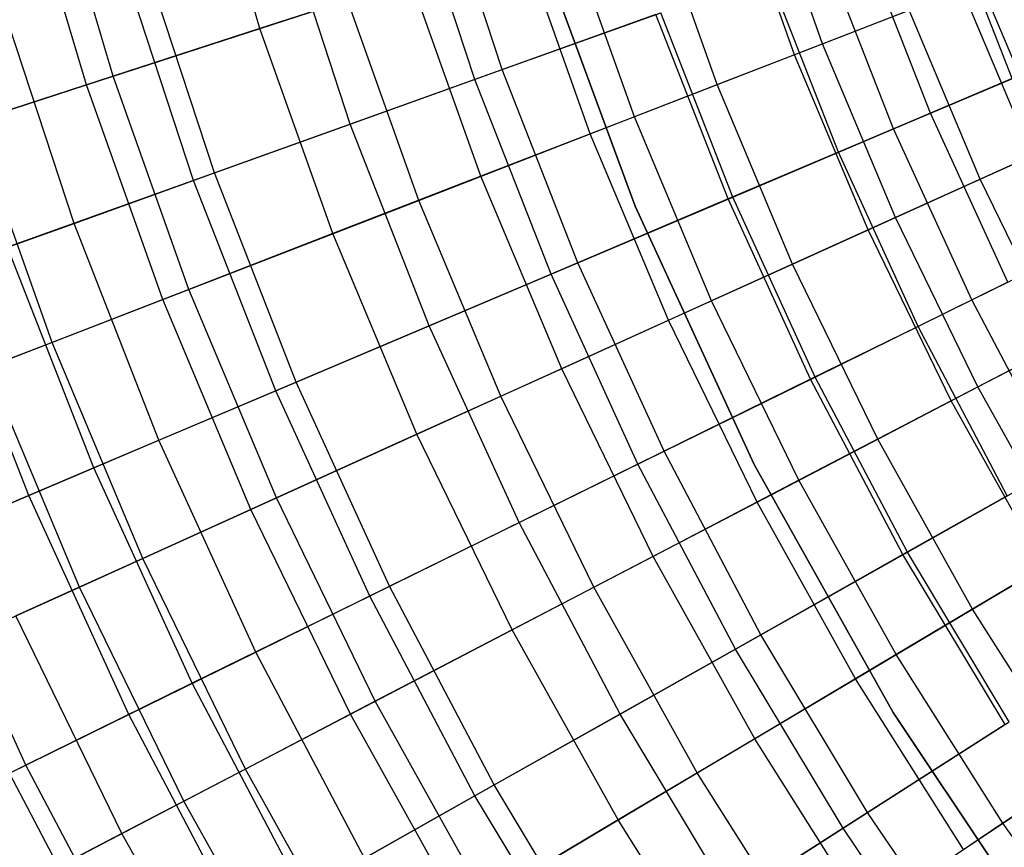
# Model space of a CAD drawing. Extents: x -135 to 135, y -135 to 135.
# Tile 150 of 207: x -22.7 to -17.06, y -11.61 to -6.87. Entities that reach past the tile are written whole.
import ezdxf

# ---------------------------------------------------------------- set-up
doc = ezdxf.new("R2010")
doc.units = 0
doc.header["$LTSCALE"] = 25.4
doc.layers.get('0').update_dxf_attribs({"linetype": 'CONTINUOUS'})

# ---------------------------------------------------------------- blocks, each defined once
blk = doc.blocks.new('SANTANA_BIURKO_A_PM_STL')
at = {"color": 0}
for p, q in [((-21.3212, -6.9239, 189.3751), (-21.673, -5.7283, 189.3751)), ((-21.3212, -6.9239, 189.3751), (-21.673, -5.7283, 189.3751)), ((-22.1625, -7.1971, 188.3423), (-22.5282, -5.9543, 188.3423)), ((-22.1625, -7.1971, 188.3423), (-22.5282, -5.9543, 188.3423)), ((-22.3152, -7.2467, 151.2113), (-22.6835, -5.9954, 151.2113)), ((-22.3152, -7.2467, 151.2113), (-22.6835, -5.9954, 151.2113)), ((-19.9325, -7.1583, 190.3147), (-20.3025, -6.0294, 190.3147)), ((-19.9325, -7.1583, 190.3147), (-20.3025, -6.0294, 190.3147)), ((-18.0974, -7.0111, 144.1931), (-18.4591, -5.9945, 144.1931)), ((-18.0974, -7.0111, 144.1931), (-18.4591, -5.9945, 144.1931)), ((-20.0895, -7.2146, 148.1627), (-20.4624, -6.0769, 148.1627)), ((-20.0895, -7.2146, 148.1627), (-20.4624, -6.0769, 148.1627)), ((-18.2577, -7.0732, 192.117), (-18.6226, -6.0476, 192.117)), ((-18.2577, -7.0732, 192.117), (-18.6226, -6.0476, 192.117)), ((-18.7005, -7.2447, 145.4309), (-19.0742, -6.1942, 145.4309)), ((-18.7005, -7.2447, 145.4309), (-19.0742, -6.1942, 145.4309)), ((-17.0106, -7.2096, 142.7704), (-17.3881, -6.2445, 142.7704)), ((-17.0106, -7.2096, 142.7704), (-17.3881, -6.2445, 142.7704)), ((-20.8034, -7.471, 189.3476), (-21.1896, -6.2928, 189.3476)), ((-20.8034, -7.471, 189.3476), (-21.1896, -6.2928, 189.3476)), ((-19.1759, -7.4289, 191.2534), (-19.5591, -6.3517, 191.2534)), ((-19.1759, -7.4289, 191.2534), (-19.5591, -6.3517, 191.2534)), ((-19.7344, -6.4121, 96.2), (-19.1705, -7.9407, 96.2)), ((-19.1705, -7.9407, 97.2), (-19.7344, -6.4121, 97.2)), ((-19.1705, -7.9407, 97.2), (-19.7344, -6.4121, 97.2)), ((-19.7344, -6.4121, 96.2), (-19.1705, -7.9407, 96.2)), ((-19.7344, -6.4121, 102.1156), (-19.1705, -7.9407, 102.1156)), ((-19.1705, -7.9407, 103.1156), (-19.7344, -6.4121, 103.1156)), ((-19.1705, -7.9407, 103.1156), (-19.7344, -6.4121, 103.1156)), ((-19.7344, -6.4121, 102.1156), (-19.1705, -7.9407, 102.1156)), ((-17.4796, -7.4084, 143.8992), (-17.8675, -6.4167, 143.8992)), ((-17.4796, -7.4084, 143.8992), (-17.8675, -6.4167, 143.8992)), ((-19.428, -7.5266, 146.8118), (-19.8163, -6.4352, 146.8118)), ((-19.428, -7.5266, 146.8118), (-19.8163, -6.4352, 146.8118)), ((-21.5819, -7.7506, 188.3992), (-21.9825, -6.5283, 188.3992)), ((-21.5819, -7.7506, 188.3992), (-21.9825, -6.5283, 188.3992)), ((-17.691, -7.498, 192.0916), (-18.0836, -6.4943, 192.0916)), ((-17.691, -7.498, 192.0916), (-18.0836, -6.4943, 192.0916)), ((-21.7009, -7.7934, 151.0295), (-22.1038, -6.5643, 151.0295)), ((-21.7009, -7.7934, 151.0295), (-22.1038, -6.5643, 151.0295)), ((-20.4555, -6.6428, 190.3423), (-21.3212, -6.9239, 189.3751)), ((-20.4555, -6.6428, 190.3423), (-21.3212, -6.9239, 189.3751)), ((-20.0547, -7.7693, 190.3423), (-20.4555, -6.6428, 190.3423)), ((-20.0547, -7.7693, 190.3423), (-20.4555, -6.6428, 190.3423)), ((-18.0068, -7.6319, 145.0339), (-18.4064, -6.6102, 145.0339)), ((-18.0068, -7.6319, 145.0339), (-18.4064, -6.6102, 145.0339)), ((-17.2965, -6.7008, 192.9349), (-18.2577, -7.0732, 192.117)), ((-17.2965, -6.7008, 192.9349), (-18.2577, -7.0732, 192.117)), ((-16.8974, -7.6517, 192.9349), (-17.2965, -6.7008, 192.9349)), ((-16.8974, -7.6517, 192.9349), (-17.2965, -6.7008, 192.9349)), ((-16.7944, -7.605, 142.0125), (-17.191, -6.6599, 142.0125)), ((-16.7944, -7.605, 142.0125), (-17.191, -6.6599, 142.0125)), ((-22.3152, -7.2467, 151.2113), (-20.8194, -6.761, 148.5832)), ((-22.3152, -7.2467, 151.2113), (-20.8194, -6.761, 148.5832)), ((-20.4115, -7.9076, 148.5832), (-20.8194, -6.761, 148.5832)), ((-20.4115, -7.9076, 148.5832), (-20.8194, -6.761, 148.5832)), ((-22.3855, -8.0392, 187.3245), (-22.801, -6.7714, 187.3245)), ((-22.3855, -8.0392, 187.3245), (-22.801, -6.7714, 187.3245)), ((-18.0974, -7.0111, 144.1931), (-17.6009, -6.8187, 143.0655)), ((-18.0974, -7.0111, 144.1931), (-17.6009, -6.8187, 143.0655)), ((-17.1947, -7.7863, 143.0655), (-17.6009, -6.8187, 143.0655)), ((-17.1947, -7.7863, 143.0655), (-17.6009, -6.8187, 143.0655)), ((-19.0521, -6.8421, 146.2826), (-20.0895, -7.2146, 148.1627)), ((-19.0521, -6.8421, 146.2826), (-20.0895, -7.2146, 148.1627)), ((-19.9325, -7.1583, 190.3147), (-19.025, -6.8324, 191.2301)), ((-19.9325, -7.1583, 190.3147), (-19.025, -6.8324, 191.2301)), ((-18.6385, -7.8996, 146.2826), (-19.0521, -6.8421, 146.2826)), ((-18.6385, -7.8996, 146.2826), (-19.0521, -6.8421, 146.2826)), ((-18.612, -7.8884, 191.2301), (-19.025, -6.8324, 191.2301)), ((-18.612, -7.8884, 191.2301), (-19.025, -6.8324, 191.2301)), ((-21.3212, -6.9239, 189.3751), (-22.1625, -7.1971, 188.3423)), ((-21.3212, -6.9239, 189.3751), (-22.1625, -7.1971, 188.3423)), ((-20.9034, -8.0981, 189.3751), (-21.3212, -6.9239, 189.3751)), ((-20.9034, -8.0981, 189.3751), (-21.3212, -6.9239, 189.3751)), ((-18.7005, -7.2447, 145.4309), (-18.0974, -7.0111, 144.1931)), ((-18.7005, -7.2447, 145.4309), (-18.0974, -7.0111, 144.1931)), ((-17.6798, -8.006, 144.1931), (-18.0974, -7.0111, 144.1931)), ((-17.6798, -8.006, 144.1931), (-18.0974, -7.0111, 144.1931)), ((-18.2577, -7.0732, 192.117), (-19.1759, -7.4289, 191.2534)), ((-18.2577, -7.0732, 192.117), (-19.1759, -7.4289, 191.2534)), ((-17.8364, -8.0769, 192.117), (-18.2577, -7.0732, 192.117)), ((-17.8364, -8.0769, 192.117), (-18.2577, -7.0732, 192.117)), ((-17.691, -7.498, 192.0916), (-16.7398, -7.0949, 192.8968)), ((-17.691, -7.498, 192.0916), (-16.7398, -7.0949, 192.8968)), ((-20.8034, -7.471, 189.3476), (-19.9325, -7.1583, 190.3147)), ((-20.8034, -7.471, 189.3476), (-19.9325, -7.1583, 190.3147)), ((-19.4998, -8.2646, 190.3147), (-19.9325, -7.1583, 190.3147)), ((-19.4998, -8.2646, 190.3147), (-19.9325, -7.1583, 190.3147)), ((-22.1625, -7.1971, 188.3423), (-22.9611, -7.4565, 187.2648)), ((-22.1625, -7.1971, 188.3423), (-22.9611, -7.4565, 187.2648)), ((-21.7282, -8.4177, 188.3423), (-22.1625, -7.1971, 188.3423)), ((-21.7282, -8.4177, 188.3423), (-22.1625, -7.1971, 188.3423)), ((-20.0895, -7.2146, 148.1627), (-21.7009, -7.7934, 151.0295)), ((-20.0895, -7.2146, 148.1627), (-21.7009, -7.7934, 151.0295)), ((-19.6533, -8.3297, 148.1627), (-20.0895, -7.2146, 148.1627)), ((-19.6533, -8.3297, 148.1627), (-20.0895, -7.2146, 148.1627)), ((-17.0106, -7.2096, 142.7704), (-17.4796, -7.4084, 143.8992)), ((-17.0106, -7.2096, 142.7704), (-17.4796, -7.4084, 143.8992)), ((-23.3391, -7.5792, 153.0923), (-22.3152, -7.2467, 151.2113)), ((-23.3391, -7.5792, 153.0923), (-22.3152, -7.2467, 151.2113)), ((-21.878, -8.4757, 151.2113), (-22.3152, -7.2467, 151.2113)), ((-21.878, -8.4757, 151.2113), (-22.3152, -7.2467, 151.2113)), ((-19.428, -7.5266, 146.8118), (-18.7005, -7.2447, 145.4309)), ((-19.428, -7.5266, 146.8118), (-18.7005, -7.2447, 145.4309)), ((-18.2689, -8.2728, 145.4309), (-18.7005, -7.2447, 145.4309)), ((-18.2689, -8.2728, 145.4309), (-18.7005, -7.2447, 145.4309)), ((-19.1759, -7.4289, 191.2534), (-20.0547, -7.7693, 190.3423)), ((-19.1759, -7.4289, 191.2534), (-20.0547, -7.7693, 190.3423)), ((-18.7334, -8.4831, 191.2534), (-19.1759, -7.4289, 191.2534)), ((-18.7334, -8.4831, 191.2534), (-19.1759, -7.4289, 191.2534)), ((-17.4796, -7.4084, 143.8992), (-18.0068, -7.6319, 145.0339)), ((-17.4796, -7.4084, 143.8992), (-18.0068, -7.6319, 145.0339)), ((-17.0367, -8.3768, 143.8992), (-17.4796, -7.4084, 143.8992)), ((-17.0367, -8.3768, 143.8992), (-17.4796, -7.4084, 143.8992)), ((-22.5112, -8.721, 187.2648), (-22.9611, -7.4565, 187.2648)), ((-22.5112, -8.721, 187.2648), (-22.9611, -7.4565, 187.2648)), ((-21.5819, -7.7506, 188.3992), (-20.8034, -7.471, 189.3476)), ((-21.5819, -7.7506, 188.3992), (-20.8034, -7.471, 189.3476)), ((-20.3518, -8.6257, 189.3476), (-20.8034, -7.471, 189.3476)), ((-20.3518, -8.6257, 189.3476), (-20.8034, -7.471, 189.3476)), ((-18.612, -7.8884, 191.2301), (-17.691, -7.498, 192.0916)), ((-18.612, -7.8884, 191.2301), (-17.691, -7.498, 192.0916)), ((-17.2427, -8.4781, 192.0916), (-17.691, -7.498, 192.0916)), ((-17.2427, -8.4781, 192.0916), (-17.691, -7.498, 192.0916)), ((-20.4115, -7.9076, 148.5832), (-19.428, -7.5266, 146.8118)), ((-20.4115, -7.9076, 148.5832), (-19.428, -7.5266, 146.8118)), ((-18.9797, -8.5946, 146.8118), (-19.428, -7.5266, 146.8118)), ((-18.9797, -8.5946, 146.8118), (-19.428, -7.5266, 146.8118)), ((-17.1947, -7.7863, 143.0655), (-16.7944, -7.605, 142.0125)), ((-17.1947, -7.7863, 143.0655), (-16.7944, -7.605, 142.0125)), ((-18.0068, -7.6319, 145.0339), (-18.6385, -7.8996, 146.2826)), ((-18.0068, -7.6319, 145.0339), (-18.6385, -7.8996, 146.2826)), ((-17.5506, -8.6295, 145.0339), (-18.0068, -7.6319, 145.0339)), ((-17.5506, -8.6295, 145.0339), (-18.0068, -7.6319, 145.0339)), ((-16.8974, -7.6517, 192.9349), (-17.8364, -8.0769, 192.117)), ((-16.8974, -7.6517, 192.9349), (-17.8364, -8.0769, 192.117)), ((-22.3855, -8.0392, 187.3245), (-21.5819, -7.7506, 188.3992)), ((-22.3855, -8.0392, 187.3245), (-21.5819, -7.7506, 188.3992)), ((-21.1133, -8.9485, 188.3992), (-21.5819, -7.7506, 188.3992)), ((-21.1133, -8.9485, 188.3992), (-21.5819, -7.7506, 188.3992)), ((-20.0547, -7.7693, 190.3423), (-20.9034, -8.0981, 189.3751)), ((-20.0547, -7.7693, 190.3423), (-20.9034, -8.0981, 189.3751)), ((-19.5919, -8.8719, 190.3423), (-20.0547, -7.7693, 190.3423)), ((-19.5919, -8.8719, 190.3423), (-20.0547, -7.7693, 190.3423)), ((-21.7009, -7.7934, 151.0295), (-22.7676, -8.1764, 152.9881)), ((-21.7009, -7.7934, 151.0295), (-22.7676, -8.1764, 152.9881)), ((-21.2298, -8.9979, 151.0295), (-21.7009, -7.7934, 151.0295)), ((-21.2298, -8.9979, 151.0295), (-21.7009, -7.7934, 151.0295)), ((-17.6798, -8.006, 144.1931), (-17.1947, -7.7863, 143.0655)), ((-17.6798, -8.006, 144.1931), (-17.1947, -7.7863, 143.0655)), ((-16.7354, -8.7299, 143.0655), (-17.1947, -7.7863, 143.0655)), ((-16.7354, -8.7299, 143.0655), (-17.1947, -7.7863, 143.0655)), ((-19.4998, -8.2646, 190.3147), (-18.612, -7.8884, 191.2301)), ((-19.4998, -8.2646, 190.3147), (-18.612, -7.8884, 191.2301)), ((-18.1404, -8.9195, 191.2301), (-18.612, -7.8884, 191.2301)), ((-18.1404, -8.9195, 191.2301), (-18.612, -7.8884, 191.2301)), ((-21.878, -8.4757, 151.2113), (-20.4115, -7.9076, 148.5832)), ((-21.878, -8.4757, 151.2113), (-20.4115, -7.9076, 148.5832)), ((-19.9405, -9.0297, 148.5832), (-20.4115, -7.9076, 148.5832)), ((-19.9405, -9.0297, 148.5832), (-20.4115, -7.9076, 148.5832)), ((-18.6385, -7.8996, 146.2826), (-19.6533, -8.3297, 148.1627)), ((-18.6385, -7.8996, 146.2826), (-19.6533, -8.3297, 148.1627)), ((-19.1705, -7.9407, 96.2), (-18.4884, -9.4203, 96.2)), ((-18.4884, -9.4203, 97.2), (-19.1705, -7.9407, 97.2)), ((-19.1705, -7.9407, 97.2), (-19.1705, -7.9407, 96.2)), ((-19.1705, -7.9407, 97.2), (-19.1705, -7.9407, 96.2)), ((-18.4884, -9.4203, 97.2), (-19.1705, -7.9407, 97.2)), ((-19.1705, -7.9407, 96.2), (-18.4884, -9.4203, 96.2)), ((-19.1705, -7.9407, 102.1156), (-18.4884, -9.4203, 102.1156)), ((-18.4884, -9.4203, 103.1156), (-19.1705, -7.9407, 103.1156)), ((-19.1705, -7.9407, 103.1156), (-19.1705, -7.9407, 102.1156)), ((-19.1705, -7.9407, 103.1156), (-19.1705, -7.9407, 102.1156)), ((-18.4884, -9.4203, 103.1156), (-19.1705, -7.9407, 103.1156)), ((-19.1705, -7.9407, 102.1156), (-18.4884, -9.4203, 102.1156)), ((-18.1662, -8.9322, 146.2826), (-18.6385, -7.8996, 146.2826)), ((-18.1662, -8.9322, 146.2826), (-18.6385, -7.8996, 146.2826)), ((-18.2689, -8.2728, 145.4309), (-17.6798, -8.006, 144.1931)), ((-18.2689, -8.2728, 145.4309), (-17.6798, -8.006, 144.1931)), ((-17.2075, -8.9762, 144.1931), (-17.6798, -8.006, 144.1931)), ((-17.2075, -8.9762, 144.1931), (-17.6798, -8.006, 144.1931)), ((-23.1482, -8.3131, 186.2003), (-22.3855, -8.0392, 187.3245)), ((-23.1482, -8.3131, 186.2003), (-22.3855, -8.0392, 187.3245)), ((-21.8995, -9.2817, 187.3245), (-22.3855, -8.0392, 187.3245)), ((-21.8995, -9.2817, 187.3245), (-22.3855, -8.0392, 187.3245)), ((-17.2427, -8.4781, 192.0916), (-16.3157, -8.0223, 192.8968)), ((-17.2427, -8.4781, 192.0916), (-16.3157, -8.0223, 192.8968)), ((-20.9034, -8.0981, 189.3751), (-21.7282, -8.4177, 188.3423)), ((-20.9034, -8.0981, 189.3751), (-21.7282, -8.4177, 188.3423)), ((-20.4211, -9.2473, 189.3751), (-20.9034, -8.0981, 189.3751)), ((-20.4211, -9.2473, 189.3751), (-20.9034, -8.0981, 189.3751)), ((-17.8364, -8.0769, 192.117), (-18.7334, -8.4831, 191.2534)), ((-17.8364, -8.0769, 192.117), (-18.7334, -8.4831, 191.2534)), ((-17.36, -9.0557, 192.117), (-17.8364, -8.0769, 192.117)), ((-17.36, -9.0557, 192.117), (-17.8364, -8.0769, 192.117)), ((-22.2733, -9.4401, 152.9881), (-22.7676, -8.1764, 152.9881)), ((-22.2733, -9.4401, 152.9881), (-22.7676, -8.1764, 152.9881)), ((-20.3518, -8.6257, 189.3476), (-19.4998, -8.2646, 190.3147)), ((-20.3518, -8.6257, 189.3476), (-19.4998, -8.2646, 190.3147)), ((-19.0057, -9.345, 190.3147), (-19.4998, -8.2646, 190.3147)), ((-19.0057, -9.345, 190.3147), (-19.4998, -8.2646, 190.3147)), ((-18.9797, -8.5946, 146.8118), (-18.2689, -8.2728, 145.4309)), ((-18.9797, -8.5946, 146.8118), (-18.2689, -8.2728, 145.4309)), ((-17.7809, -9.2753, 145.4309), (-18.2689, -8.2728, 145.4309)), ((-17.7809, -9.2753, 145.4309), (-18.2689, -8.2728, 145.4309)), ((-22.6457, -9.598, 186.2003), (-23.1482, -8.3131, 186.2003)), ((-22.6457, -9.598, 186.2003), (-23.1482, -8.3131, 186.2003)), ((-19.6533, -8.3297, 148.1627), (-21.2298, -8.9979, 151.0295)), ((-19.6533, -8.3297, 148.1627), (-21.2298, -8.9979, 151.0295)), ((-19.1554, -9.4186, 148.1627), (-19.6533, -8.3297, 148.1627)), ((-19.1554, -9.4186, 148.1627), (-19.6533, -8.3297, 148.1627)), ((-17.0367, -8.3768, 143.8992), (-17.5506, -8.6295, 145.0339)), ((-17.0367, -8.3768, 143.8992), (-17.5506, -8.6295, 145.0339)), ((-21.7282, -8.4177, 188.3423), (-22.5112, -8.721, 187.2648)), ((-21.7282, -8.4177, 188.3423), (-22.5112, -8.721, 187.2648)), ((-21.2268, -9.6122, 188.3423), (-21.7282, -8.4177, 188.3423)), ((-21.2268, -9.6122, 188.3423), (-21.7282, -8.4177, 188.3423)), ((-22.8818, -8.8646, 153.0923), (-21.878, -8.4757, 151.2113)), ((-22.8818, -8.8646, 153.0923), (-21.878, -8.4757, 151.2113)), ((-21.3731, -9.6785, 151.2113), (-21.878, -8.4757, 151.2113)), ((-21.3731, -9.6785, 151.2113), (-21.878, -8.4757, 151.2113)), ((-18.7334, -8.4831, 191.2534), (-19.5919, -8.8719, 190.3423)), ((-18.7334, -8.4831, 191.2534), (-19.5919, -8.8719, 190.3423)), ((-18.233, -9.5111, 191.2534), (-18.7334, -8.4831, 191.2534)), ((-18.233, -9.5111, 191.2534), (-18.7334, -8.4831, 191.2534)), ((-18.1404, -8.9195, 191.2301), (-17.2427, -8.4781, 192.0916)), ((-18.1404, -8.9195, 191.2301), (-17.2427, -8.4781, 192.0916)), ((-16.7402, -9.4316, 192.0916), (-17.2427, -8.4781, 192.0916)), ((-16.7402, -9.4316, 192.0916), (-17.2427, -8.4781, 192.0916)), ((-21.1133, -8.9485, 188.3992), (-20.3518, -8.6257, 189.3476)), ((-21.1133, -8.9485, 188.3992), (-20.3518, -8.6257, 189.3476)), ((-19.8361, -9.7533, 189.3476), (-20.3518, -8.6257, 189.3476)), ((-19.8361, -9.7533, 189.3476), (-20.3518, -8.6257, 189.3476)), ((-19.9405, -9.0297, 148.5832), (-18.9797, -8.5946, 146.8118)), ((-19.9405, -9.0297, 148.5832), (-18.9797, -8.5946, 146.8118)), ((-18.4727, -9.6361, 146.8118), (-18.9797, -8.5946, 146.8118)), ((-18.4727, -9.6361, 146.8118), (-18.9797, -8.5946, 146.8118)), ((-17.5506, -8.6295, 145.0339), (-18.1662, -8.9322, 146.2826)), ((-17.5506, -8.6295, 145.0339), (-18.1662, -8.9322, 146.2826)), ((-17.0391, -9.6, 145.0339), (-17.5506, -8.6295, 145.0339)), ((-17.0391, -9.6, 145.0339), (-17.5506, -8.6295, 145.0339)), ((-16.446, -8.5789, 192.9349), (-17.36, -9.0557, 192.117)), ((-16.446, -8.5789, 192.9349), (-17.36, -9.0557, 192.117)), ((-22.5112, -8.721, 187.2648), (-23.2553, -9.0093, 186.1381)), ((-22.5112, -8.721, 187.2648), (-23.2553, -9.0093, 186.1381)), ((-21.9917, -9.9586, 187.2648), (-22.5112, -8.721, 187.2648)), ((-21.9917, -9.9586, 187.2648), (-22.5112, -8.721, 187.2648)), ((-17.2075, -8.9762, 144.1931), (-16.7354, -8.7299, 143.0655)), ((-17.2075, -8.9762, 144.1931), (-16.7354, -8.7299, 143.0655)), ((-22.3538, -10.1225, 153.0923), (-22.8818, -8.8646, 153.0923)), ((-22.3538, -10.1225, 153.0923), (-22.8818, -8.8646, 153.0923)), ((-19.5919, -8.8719, 190.3423), (-20.4211, -9.2473, 189.3751)), ((-19.5919, -8.8719, 190.3423), (-20.4211, -9.2473, 189.3751)), ((-19.0686, -9.947, 190.3423), (-19.5919, -8.8719, 190.3423)), ((-19.0686, -9.947, 190.3423), (-19.5919, -8.8719, 190.3423)), ((-21.8995, -9.2817, 187.3245), (-21.1133, -8.9485, 188.3992)), ((-21.8995, -9.2817, 187.3245), (-21.1133, -8.9485, 188.3992)), ((-20.5784, -10.1183, 188.3992), (-21.1133, -8.9485, 188.3992)), ((-20.5784, -10.1183, 188.3992), (-21.1133, -8.9485, 188.3992)), ((-18.1662, -8.9322, 146.2826), (-19.1554, -9.4186, 148.1627)), ((-18.1662, -8.9322, 146.2826), (-19.1554, -9.4186, 148.1627)), ((-19.0057, -9.345, 190.3147), (-18.1404, -8.9195, 191.2301)), ((-19.0057, -9.345, 190.3147), (-18.1404, -8.9195, 191.2301)), ((-17.6368, -9.9368, 146.2826), (-18.1662, -8.9322, 146.2826)), ((-17.6368, -9.9368, 146.2826), (-18.1662, -8.9322, 146.2826)), ((-17.6118, -9.9226, 191.2301), (-18.1404, -8.9195, 191.2301)), ((-17.6118, -9.9226, 191.2301), (-18.1404, -8.9195, 191.2301)), ((-21.2298, -8.9979, 151.0295), (-22.2733, -9.4401, 152.9881)), ((-21.2298, -8.9979, 151.0295), (-22.2733, -9.4401, 152.9881)), ((-20.6919, -10.1741, 151.0295), (-21.2298, -8.9979, 151.0295)), ((-20.6919, -10.1741, 151.0295), (-21.2298, -8.9979, 151.0295)), ((-17.7809, -9.2753, 145.4309), (-17.2075, -8.9762, 144.1931)), ((-17.7809, -9.2753, 145.4309), (-17.2075, -8.9762, 144.1931)), ((-16.6821, -9.9186, 144.1931), (-17.2075, -8.9762, 144.1931)), ((-16.6821, -9.9186, 144.1931), (-17.2075, -8.9762, 144.1931)), ((-21.3731, -9.6785, 151.2113), (-19.9405, -9.0297, 148.5832)), ((-21.3731, -9.6785, 151.2113), (-19.9405, -9.0297, 148.5832)), ((-19.4079, -10.124, 148.5832), (-19.9405, -9.0297, 148.5832)), ((-19.4079, -10.124, 148.5832), (-19.9405, -9.0297, 148.5832)), ((-17.36, -9.0557, 192.117), (-18.233, -9.5111, 191.2534)), ((-17.36, -9.0557, 192.117), (-18.233, -9.5111, 191.2534)), ((-16.8299, -10.0065, 192.117), (-17.36, -9.0557, 192.117)), ((-16.8299, -10.0065, 192.117), (-17.36, -9.0557, 192.117)), ((-20.4211, -9.2473, 189.3751), (-21.2268, -9.6122, 188.3423)), ((-20.4211, -9.2473, 189.3751), (-21.2268, -9.6122, 188.3423)), ((-19.8756, -10.3679, 189.3751), (-20.4211, -9.2473, 189.3751)), ((-19.8756, -10.3679, 189.3751), (-20.4211, -9.2473, 189.3751)), ((-22.6457, -9.598, 186.2003), (-21.8995, -9.2817, 187.3245)), ((-22.6457, -9.598, 186.2003), (-21.8995, -9.2817, 187.3245)), ((-21.3446, -10.495, 187.3245), (-21.8995, -9.2817, 187.3245)), ((-21.3446, -10.495, 187.3245), (-21.8995, -9.2817, 187.3245)), ((-18.4727, -9.6361, 146.8118), (-17.7809, -9.2753, 145.4309)), ((-18.4727, -9.6361, 146.8118), (-17.7809, -9.2753, 145.4309)), ((-17.238, -10.2491, 145.4309), (-17.7809, -9.2753, 145.4309)), ((-17.238, -10.2491, 145.4309), (-17.7809, -9.2753, 145.4309)), ((-19.8361, -9.7533, 189.3476), (-19.0057, -9.345, 190.3147)), ((-19.8361, -9.7533, 189.3476), (-19.0057, -9.345, 190.3147)), ((-18.4518, -10.3959, 190.3147), (-19.0057, -9.345, 190.3147)), ((-18.4518, -10.3959, 190.3147), (-19.0057, -9.345, 190.3147)), ((-19.1554, -9.4186, 148.1627), (-20.6919, -10.1741, 151.0295)), ((-19.1554, -9.4186, 148.1627), (-20.6919, -10.1741, 151.0295)), ((-18.5971, -10.4778, 148.1627), (-19.1554, -9.4186, 148.1627)), ((-18.5971, -10.4778, 148.1627), (-19.1554, -9.4186, 148.1627)), ((-18.4884, -9.4203, 96.2), (-17.6923, -10.8418, 96.2)), ((-17.6923, -10.8418, 97.2), (-18.4884, -9.4203, 97.2)), ((-18.4884, -9.4203, 97.2), (-18.4884, -9.4203, 96.2)), ((-18.4884, -9.4203, 97.2), (-18.4884, -9.4203, 96.2)), ((-17.6923, -10.8418, 97.2), (-18.4884, -9.4203, 97.2)), ((-18.4884, -9.4203, 96.2), (-17.6923, -10.8418, 96.2)), ((-18.4884, -9.4203, 102.1156), (-17.6923, -10.8418, 102.1156)), ((-17.6923, -10.8418, 103.1156), (-18.4884, -9.4203, 103.1156)), ((-18.4884, -9.4203, 103.1156), (-18.4884, -9.4203, 102.1156)), ((-18.4884, -9.4203, 103.1156), (-18.4884, -9.4203, 102.1156)), ((-17.6923, -10.8418, 103.1156), (-18.4884, -9.4203, 103.1156)), ((-18.4884, -9.4203, 102.1156), (-17.6923, -10.8418, 102.1156)), ((-22.2733, -9.4401, 152.9881), (-23.2506, -9.8543, 154.9323)), ((-22.2733, -9.4401, 152.9881), (-23.2506, -9.8543, 154.9323)), ((-21.7089, -10.6742, 152.9881), (-22.2733, -9.4401, 152.9881)), ((-21.7089, -10.6742, 152.9881), (-22.2733, -9.4401, 152.9881)), ((-17.6118, -9.9226, 191.2301), (-16.7402, -9.4316, 192.0916)), ((-17.6118, -9.9226, 191.2301), (-16.7402, -9.4316, 192.0916)), ((-18.233, -9.5111, 191.2534), (-19.0686, -9.947, 190.3423)), ((-18.233, -9.5111, 191.2534), (-19.0686, -9.947, 190.3423)), ((-17.6762, -10.5097, 191.2534), (-18.233, -9.5111, 191.2534)), ((-17.6762, -10.5097, 191.2534), (-18.233, -9.5111, 191.2534)), ((-23.3475, -9.8954, 185.0324), (-22.6457, -9.598, 186.2003)), ((-23.3475, -9.8954, 185.0324), (-22.6457, -9.598, 186.2003)), ((-22.0719, -10.8526, 186.2003), (-22.6457, -9.598, 186.2003)), ((-22.0719, -10.8526, 186.2003), (-22.6457, -9.598, 186.2003)), ((-21.2268, -9.6122, 188.3423), (-21.9917, -9.9586, 187.2648)), ((-21.2268, -9.6122, 188.3423), (-21.9917, -9.9586, 187.2648)), ((-20.6598, -10.777, 188.3423), (-21.2268, -9.6122, 188.3423)), ((-20.6598, -10.777, 188.3423), (-21.2268, -9.6122, 188.3423)), ((-19.4079, -10.124, 148.5832), (-18.4727, -9.6361, 146.8118)), ((-19.4079, -10.124, 148.5832), (-18.4727, -9.6361, 146.8118)), ((-17.9086, -10.6479, 146.8118), (-18.4727, -9.6361, 146.8118)), ((-17.9086, -10.6479, 146.8118), (-18.4727, -9.6361, 146.8118)), ((-17.0391, -9.6, 145.0339), (-17.6368, -9.9368, 146.2826)), ((-17.0391, -9.6, 145.0339), (-17.6368, -9.9368, 146.2826)), ((-22.3538, -10.1225, 153.0923), (-21.3731, -9.6785, 151.2113)), ((-22.3538, -10.1225, 153.0923), (-21.3731, -9.6785, 151.2113)), ((-20.8022, -10.8513, 151.2113), (-21.3731, -9.6785, 151.2113)), ((-20.8022, -10.8513, 151.2113), (-21.3731, -9.6785, 151.2113)), ((-20.5784, -10.1183, 188.3992), (-19.8361, -9.7533, 189.3476)), ((-20.5784, -10.1183, 188.3992), (-19.8361, -9.7533, 189.3476)), ((-19.258, -10.8502, 189.3476), (-19.8361, -9.7533, 189.3476)), ((-19.258, -10.8502, 189.3476), (-19.8361, -9.7533, 189.3476)), ((-22.6614, -11.1425, 154.9323), (-23.2506, -9.8543, 154.9323)), ((-22.6614, -11.1425, 154.9323), (-23.2506, -9.8543, 154.9323)), ((-18.4518, -10.3959, 190.3147), (-17.6118, -9.9226, 191.2301)), ((-18.4518, -10.3959, 190.3147), (-17.6118, -9.9226, 191.2301)), ((-17.0277, -10.8945, 191.2301), (-17.6118, -9.9226, 191.2301)), ((-17.0277, -10.8945, 191.2301), (-17.6118, -9.9226, 191.2301)), ((-17.238, -10.2491, 145.4309), (-16.6821, -9.9186, 144.1931)), ((-17.238, -10.2491, 145.4309), (-16.6821, -9.9186, 144.1931)), ((-21.9917, -9.9586, 187.2648), (-22.7186, -10.2877, 186.1381)), ((-21.9917, -9.9586, 187.2648), (-22.7186, -10.2877, 186.1381)), ((-21.4043, -11.1654, 187.2648), (-21.9917, -9.9586, 187.2648)), ((-21.4043, -11.1654, 187.2648), (-21.9917, -9.9586, 187.2648)), ((-19.0686, -9.947, 190.3423), (-19.8756, -10.3679, 189.3751)), ((-19.0686, -9.947, 190.3423), (-19.8756, -10.3679, 189.3751)), ((-18.4863, -10.9913, 190.3423), (-19.0686, -9.947, 190.3423)), ((-18.4863, -10.9913, 190.3423), (-19.0686, -9.947, 190.3423)), ((-17.6368, -9.9368, 146.2826), (-18.5971, -10.4778, 148.1627)), ((-17.6368, -9.9368, 146.2826), (-18.5971, -10.4778, 148.1627)), ((-17.0519, -10.91, 146.2826), (-17.6368, -9.9368, 146.2826)), ((-17.0519, -10.91, 146.2826), (-17.6368, -9.9368, 146.2826)), ((-16.8299, -10.0065, 192.117), (-17.6762, -10.5097, 191.2534)), ((-16.8299, -10.0065, 192.117), (-17.6762, -10.5097, 191.2534)), ((-23.2769, -10.5405, 154.9684), (-22.3538, -10.1225, 153.0923)), ((-23.2769, -10.5405, 154.9684), (-22.3538, -10.1225, 153.0923)), ((-21.7567, -11.3492, 153.0923), (-22.3538, -10.1225, 153.0923)), ((-21.7567, -11.3492, 153.0923), (-22.3538, -10.1225, 153.0923)), ((-21.3446, -10.495, 187.3245), (-20.5784, -10.1183, 188.3992)), ((-21.3446, -10.495, 187.3245), (-20.5784, -10.1183, 188.3992)), ((-20.8022, -10.8513, 151.2113), (-19.4079, -10.124, 148.5832)), ((-20.8022, -10.8513, 151.2113), (-19.4079, -10.124, 148.5832)), ((-19.9787, -11.2562, 188.3992), (-20.5784, -10.1183, 188.3992)), ((-19.9787, -11.2562, 188.3992), (-20.5784, -10.1183, 188.3992)), ((-18.8152, -11.1869, 148.5832), (-19.4079, -10.124, 148.5832)), ((-18.8152, -11.1869, 148.5832), (-19.4079, -10.124, 148.5832)), ((-20.6919, -10.1741, 151.0295), (-21.7089, -10.6742, 152.9881)), ((-20.6919, -10.1741, 151.0295), (-21.7089, -10.6742, 152.9881)), ((-20.0889, -11.3183, 151.0295), (-20.6919, -10.1741, 151.0295)), ((-20.0889, -11.3183, 151.0295), (-20.6919, -10.1741, 151.0295)), ((-17.9086, -10.6479, 146.8118), (-17.238, -10.2491, 145.4309)), ((-17.9086, -10.6479, 146.8118), (-17.238, -10.2491, 145.4309)), ((-16.6418, -11.1913, 145.4309), (-17.238, -10.2491, 145.4309)), ((-16.6418, -11.1913, 145.4309), (-17.238, -10.2491, 145.4309)), ((-22.1118, -11.5344, 186.1381), (-22.7186, -10.2877, 186.1381)), ((-22.1118, -11.5344, 186.1381), (-22.7186, -10.2877, 186.1381)), ((-19.8756, -10.3679, 189.3751), (-20.6598, -10.777, 188.3423)), ((-19.8756, -10.3679, 189.3751), (-20.6598, -10.777, 188.3423)), ((-19.2687, -11.4565, 189.3751), (-19.8756, -10.3679, 189.3751)), ((-19.2687, -11.4565, 189.3751), (-19.8756, -10.3679, 189.3751)), ((-19.258, -10.8502, 189.3476), (-18.4518, -10.3959, 190.3147)), ((-19.258, -10.8502, 189.3476), (-18.4518, -10.3959, 190.3147)), ((-17.8399, -11.4142, 190.3147), (-18.4518, -10.3959, 190.3147)), ((-17.8399, -11.4142, 190.3147), (-18.4518, -10.3959, 190.3147)), ((-18.5971, -10.4778, 148.1627), (-20.0889, -11.3183, 151.0295)), ((-18.5971, -10.4778, 148.1627), (-20.0889, -11.3183, 151.0295)), ((-17.9804, -11.5041, 148.1627), (-18.5971, -10.4778, 148.1627)), ((-17.9804, -11.5041, 148.1627), (-18.5971, -10.4778, 148.1627)), ((-22.0719, -10.8526, 186.2003), (-21.3446, -10.495, 187.3245)), ((-22.0719, -10.8526, 186.2003), (-21.3446, -10.495, 187.3245)), ((-20.7226, -11.6753, 187.3245), (-21.3446, -10.495, 187.3245)), ((-20.7226, -11.6753, 187.3245), (-21.3446, -10.495, 187.3245)), ((-17.6762, -10.5097, 191.2534), (-18.4863, -10.9913, 190.3423)), ((-17.6762, -10.5097, 191.2534), (-18.4863, -10.9913, 190.3423)), ((-17.0648, -11.4758, 191.2534), (-17.6762, -10.5097, 191.2534)), ((-17.0648, -11.4758, 191.2534), (-17.6762, -10.5097, 191.2534)), ((-18.8152, -11.1869, 148.5832), (-17.9086, -10.6479, 146.8118)), ((-18.8152, -11.1869, 148.5832), (-17.9086, -10.6479, 146.8118)), ((-17.2892, -11.6267, 146.8118), (-17.9086, -10.6479, 146.8118)), ((-17.2892, -11.6267, 146.8118), (-17.9086, -10.6479, 146.8118)), ((-21.7089, -10.6742, 152.9881), (-22.6614, -11.1425, 154.9323)), ((-21.7089, -10.6742, 152.9881), (-22.6614, -11.1425, 154.9323)), ((-21.0763, -11.8746, 152.9881), (-21.7089, -10.6742, 152.9881)), ((-21.0763, -11.8746, 152.9881), (-21.7089, -10.6742, 152.9881)), ((-20.6598, -10.777, 188.3423), (-21.4043, -11.1654, 187.2648)), ((-20.6598, -10.777, 188.3423), (-21.4043, -11.1654, 187.2648)), ((-20.029, -11.9086, 188.3423), (-20.6598, -10.777, 188.3423)), ((-20.029, -11.9086, 188.3423), (-20.6598, -10.777, 188.3423)), ((-22.756, -11.189, 185.0324), (-22.0719, -10.8526, 186.2003)), ((-22.756, -11.189, 185.0324), (-22.0719, -10.8526, 186.2003)), ((-21.4286, -12.0731, 186.2003), (-22.0719, -10.8526, 186.2003)), ((-21.4286, -12.0731, 186.2003), (-22.0719, -10.8526, 186.2003)), ((-21.7567, -11.3492, 153.0923), (-20.8022, -10.8513, 151.2113)), ((-21.7567, -11.3492, 153.0923), (-20.8022, -10.8513, 151.2113)), ((-20.167, -11.9906, 151.2113), (-20.8022, -10.8513, 151.2113)), ((-20.167, -11.9906, 151.2113), (-20.8022, -10.8513, 151.2113)), ((-19.9787, -11.2562, 188.3992), (-19.258, -10.8502, 189.3476)), ((-19.9787, -11.2562, 188.3992), (-19.258, -10.8502, 189.3476)), ((-18.6194, -11.9129, 189.3476), (-19.258, -10.8502, 189.3476)), ((-18.6194, -11.9129, 189.3476), (-19.258, -10.8502, 189.3476)), ((-17.6923, -10.8418, 96.2), (-16.7871, -12.1965, 96.2)), ((-16.7871, -12.1965, 97.2), (-17.6923, -10.8418, 97.2)), ((-17.6923, -10.8418, 97.2), (-17.6923, -10.8418, 96.2)), ((-17.6923, -10.8418, 97.2), (-17.6923, -10.8418, 96.2)), ((-16.7871, -12.1965, 97.2), (-17.6923, -10.8418, 97.2)), ((-17.6923, -10.8418, 96.2), (-16.7871, -12.1965, 96.2)), ((-17.6923, -10.8418, 102.1156), (-16.7871, -12.1965, 102.1156)), ((-16.7871, -12.1965, 103.1156), (-17.6923, -10.8418, 103.1156)), ((-17.6923, -10.8418, 103.1156), (-17.6923, -10.8418, 102.1156)), ((-17.6923, -10.8418, 103.1156), (-17.6923, -10.8418, 102.1156)), ((-16.7871, -12.1965, 103.1156), (-17.6923, -10.8418, 103.1156)), ((-17.6923, -10.8418, 102.1156), (-16.7871, -12.1965, 102.1156)), ((-17.0519, -10.91, 146.2826), (-17.9804, -11.5041, 148.1627)), ((-17.0519, -10.91, 146.2826), (-17.9804, -11.5041, 148.1627)), ((-17.8399, -11.4142, 190.3147), (-17.0277, -10.8945, 191.2301)), ((-17.8399, -11.4142, 190.3147), (-17.0277, -10.8945, 191.2301)), ((-16.2478, -10.9263, 192.117), (-17.0648, -11.4758, 191.2534)), ((-16.2478, -10.9263, 192.117), (-17.0648, -11.4758, 191.2534)), ((-18.4863, -10.9913, 190.3423), (-19.2687, -11.4565, 189.3751)), ((-18.4863, -10.9913, 190.3423), (-19.2687, -11.4565, 189.3751)), ((-17.8469, -12.0017, 190.3423), (-18.4863, -10.9913, 190.3423)), ((-17.8469, -12.0017, 190.3423), (-18.4863, -10.9913, 190.3423)), ((-22.6614, -11.1425, 154.9323), (-23.4013, -11.5063, 156.5584)), ((-22.6614, -11.1425, 154.9323), (-23.4013, -11.5063, 156.5584)), ((-22.001, -12.3956, 154.9323), (-22.6614, -11.1425, 154.9323)), ((-22.001, -12.3956, 154.9323), (-22.6614, -11.1425, 154.9323)), ((-21.4043, -11.1654, 187.2648), (-22.1118, -11.5344, 186.1381)), ((-21.4043, -11.1654, 187.2648), (-22.1118, -11.5344, 186.1381)), ((-20.7507, -12.3377, 187.2648), (-21.4043, -11.1654, 187.2648)), ((-20.7507, -12.3377, 187.2648), (-21.4043, -11.1654, 187.2648)), ((-22.0928, -12.4473, 185.0324), (-22.756, -11.189, 185.0324)), ((-22.0928, -12.4473, 185.0324), (-22.756, -11.189, 185.0324)), ((-20.167, -11.9906, 151.2113), (-18.8152, -11.1869, 148.5832)), ((-20.167, -11.9906, 151.2113), (-18.8152, -11.1869, 148.5832)), ((-18.1645, -12.2153, 148.5832), (-18.8152, -11.1869, 148.5832)), ((-18.1645, -12.2153, 148.5832), (-18.8152, -11.1869, 148.5832)), ((-17.2892, -11.6267, 146.8118), (-16.6418, -11.1913, 145.4309)), ((-17.2892, -11.6267, 146.8118), (-16.6418, -11.1913, 145.4309)), ((-20.7226, -11.6753, 187.3245), (-19.9787, -11.2562, 188.3992)), ((-20.7226, -11.6753, 187.3245), (-19.9787, -11.2562, 188.3992)), ((-19.3161, -12.3587, 188.3992), (-19.9787, -11.2562, 188.3992)), ((-19.3161, -12.3587, 188.3992), (-19.9787, -11.2562, 188.3992)), ((-20.0889, -11.3183, 151.0295), (-21.0763, -11.8746, 152.9881)), ((-20.0889, -11.3183, 151.0295), (-21.0763, -11.8746, 152.9881)), ((-19.4227, -12.4269, 151.0295), (-20.0889, -11.3183, 151.0295)), ((-19.4227, -12.4269, 151.0295), (-20.0889, -11.3183, 151.0295)), ((-22.6551, -11.8179, 154.9684), (-21.7567, -11.3492, 153.0923)), ((-22.6551, -11.8179, 154.9684), (-21.7567, -11.3492, 153.0923)), ((-21.0923, -12.5408, 153.0923), (-21.7567, -11.3492, 153.0923)), ((-21.0923, -12.5408, 153.0923), (-21.7567, -11.3492, 153.0923)), ((-18.6194, -11.9129, 189.3476), (-17.8399, -11.4142, 190.3147)), ((-18.6194, -11.9129, 189.3476), (-17.8399, -11.4142, 190.3147)), ((-17.1718, -12.3965, 190.3147), (-17.8399, -11.4142, 190.3147)), ((-17.1718, -12.3965, 190.3147), (-17.8399, -11.4142, 190.3147)), ((-19.2687, -11.4565, 189.3751), (-20.029, -11.9086, 188.3423)), ((-19.2687, -11.4565, 189.3751), (-20.029, -11.9086, 188.3423)), ((-17.9804, -11.5041, 148.1627), (-19.4227, -12.4269, 151.0295)), ((-17.9804, -11.5041, 148.1627), (-19.4227, -12.4269, 151.0295)), ((-18.6022, -12.5096, 189.3751), (-19.2687, -11.4565, 189.3751)), ((-18.6022, -12.5096, 189.3751), (-19.2687, -11.4565, 189.3751)), ((-17.307, -12.4941, 148.1627), (-17.9804, -11.5041, 148.1627)), ((-17.307, -12.4941, 148.1627), (-17.9804, -11.5041, 148.1627)), ((-17.0648, -11.4758, 191.2534), (-17.8469, -12.0017, 190.3423)), ((-17.0648, -11.4758, 191.2534), (-17.8469, -12.0017, 190.3423)), ((-16.4007, -12.4064, 191.2534), (-17.0648, -11.4758, 191.2534)), ((-16.4007, -12.4064, 191.2534), (-17.0648, -11.4758, 191.2534)), ((-22.1118, -11.5344, 186.1381), (-22.7784, -11.8822, 184.9669)), ((-22.1118, -11.5344, 186.1381), (-22.7784, -11.8822, 184.9669)), ((-21.4366, -12.7455, 186.1381), (-22.1118, -11.5344, 186.1381)), ((-21.4366, -12.7455, 186.1381), (-22.1118, -11.5344, 186.1381))]:
    blk.add_line(p, q, dxfattribs=at)

msp = doc.modelspace()

# ---------------------------------------------------------------- block references
at = {"color": 253}
msp.add_blockref('SANTANA_BIURKO_A_PM_STL', (0, 0), dxfattribs=at)

doc.saveas('drawing.dxf')
